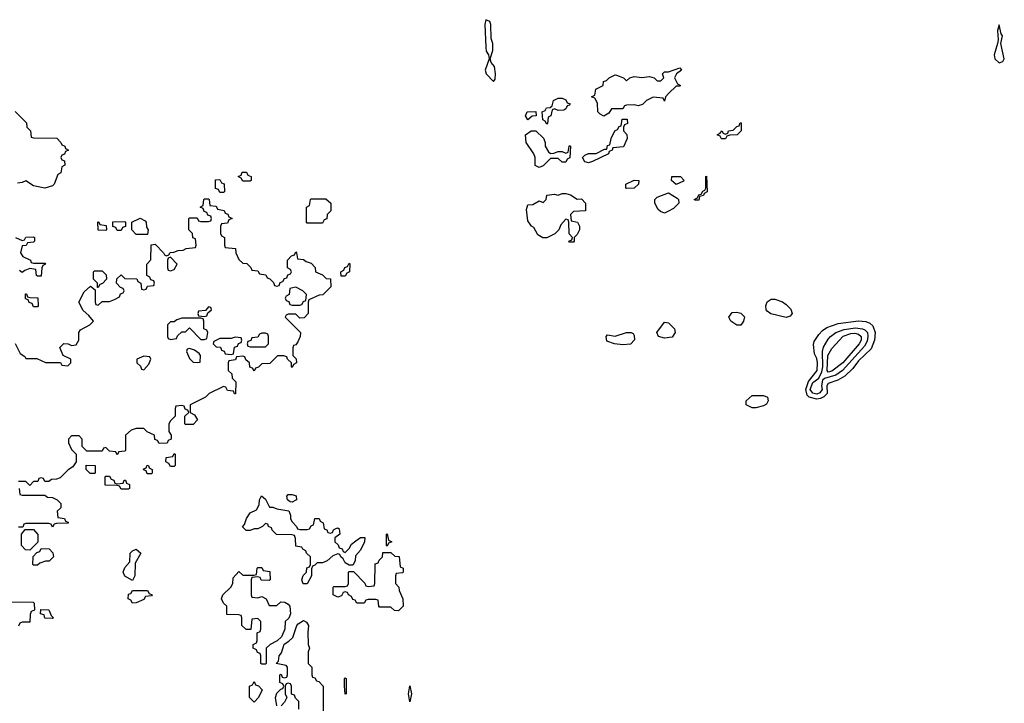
# Model space of a CAD drawing. Header units: inches. Extents: x 2710751 to 2829008, y 857003 to 965602.
# Tile 244 of 256: x 2743797 to 2748977, y 955500 to 959095. Entities that reach past the tile are written whole.
import ezdxf

# ---------------------------------------------------------------- set-up
doc = ezdxf.new("R2010")
doc.units = ezdxf.units.IN
doc.header["$MEASUREMENT"] = 0
doc.layers.add('C7945', color=7, linetype='Continuous')

msp = doc.modelspace()

# ---------------------------------------------------------------- linework, layer by layer
at = {"layer": 'C7945', "color": 2}
for points, elevation in [([(2746250, 959095.3), (2746244.4, 959070), (2746248.5, 958950), (2746250.8, 958930), (2746262.8, 958910), (2746266.8, 958890), (2746246, 958830), (2746250.5, 958810), (2746290, 958771), (2746298, 958782), (2746300.5, 958810), (2746294.7, 958850), (2746277.2, 958870), (2746272.7, 958890), (2746286.3, 958933.7), (2746286, 958970), (2746277, 958997), (2746275.8, 959070), (2746270, 959085.2)], 14), ([(2748950, 959068), (2748941.4, 959038.6), (2748944, 958990), (2748940.7, 958970), (2748923, 958910), (2748927.3, 958890), (2748950, 958867.7), (2748970, 958874.8), (2748976.9, 958890), (2748958, 958970), (2748968, 959010), (2748960.9, 959020.9)], 14), ([(2747190, 958666), (2747182, 958682), (2747130, 958688), (2747094, 958670), (2747074, 958650), (2747050, 958642), (2747030, 958648), (2746990, 958646), (2746978, 958642), (2746970, 958626), (2746910, 958626), (2746896.9, 958603.1), (2746870, 958588), (2746850, 958598), (2746838, 958610), (2746836.4, 958656.4), (2746822, 958682), (2746806, 958690), (2746822, 958698), (2746828, 958730), (2746866, 958750), (2746868.7, 958770), (2746884, 958776), (2746898, 958790), (2746930, 958804.7), (2746936.4, 958803.6), (2746974, 958790), (2746990, 958774), (2747006, 958790), (2747030, 958796), (2747070, 958791), (2747110, 958796), (2747134, 958790), (2747150, 958774), (2747170, 958774), (2747186, 958790), (2747178, 958810), (2747190, 958822), (2747210, 958822), (2747270, 958842), (2747275.3, 958835.3), (2747278, 958830), (2747252, 958810), (2747242, 958790), (2747258, 958758), (2747274, 958750), (2747270, 958746), (2747250, 958746), (2747211.6, 958708.4), (2747194, 958690)], 10), ([(2746630, 958618), (2746610, 958626), (2746598, 958622), (2746592, 958590), (2746578, 958582), (2746574, 958550), (2746570, 958546), (2746562, 958562), (2746548.4, 958568.4), (2746546, 958610), (2746562, 958618), (2746568.4, 958631.6), (2746587.3, 958632.7), (2746598, 958642), (2746606, 958670), (2746630, 958682), (2746650, 958682), (2746670, 958674), (2746678, 958658), (2746692.7, 958652.7), (2746690, 958646), (2746678, 958642), (2746670, 958626), (2746659.6, 958620.4)], 10), ([(2746470, 958568), (2746458, 958590), (2746466, 958610), (2746512, 958612), (2746514, 958590), (2746492.7, 958587.3)], 10), ([(2746790, 958342), (2746770, 958348), (2746758, 958370), (2746770, 958382), (2746788.9, 958391.1), (2746830, 958392), (2746874, 958414), (2746886, 958414), (2746890, 958434), (2746902, 958438), (2746908, 958470), (2746928.4, 958511.6), (2746942, 958518), (2746950, 958534), (2746962, 958538), (2746967.3, 958572.7), (2746992.7, 958572.7), (2746994, 958550), (2746978, 958542), (2746974, 958530), (2746974, 958510), (2746991.6, 958491.6), (2746992, 958470), (2746972.7, 958427.3), (2746918, 958422), (2746914, 958410), (2746898, 958402), (2746894, 958390), (2746810, 958348.7)], 10), ([(2746590, 958392), (2746607.3, 958392.7), (2746630, 958402), (2746650, 958402), (2746670, 958394), (2746682, 958398), (2746688, 958430), (2746690, 958434), (2746694, 958430), (2746691.6, 958368.4), (2746678, 958362), (2746670, 958346), (2746650, 958346), (2746630, 958366), (2746590, 958366), (2746550, 958326), (2746530, 958318), (2746508, 958328), (2746508.7, 958370), (2746502, 958390), (2746462, 958450), (2746458, 958490), (2746488.4, 958511.6), (2746511.6, 958511.6), (2746552.7, 958472.7), (2746562, 958450), (2746562, 958430), (2746579.6, 958399.6)], 10), ([(2747510, 958468), (2747488.4, 958468.4), (2747482, 958482), (2747466, 958490), (2747482, 958498), (2747490, 958511.3), (2747498, 958498), (2747510, 958494), (2747522, 958498), (2747526, 958510), (2747550, 958514), (2747570, 958534), (2747582, 958538), (2747587.3, 958552.7), (2747592.7, 958552.7), (2747592, 958510), (2747570.9, 958489.1), (2747532.7, 958487.3), (2747518, 958482)], 10), ([(2744850, 958186), (2744842, 958202), (2744827.3, 958207.3), (2744827.3, 958252.7), (2744850, 958254), (2744858, 958238), (2744872.7, 958232.7), (2744874, 958190), (2744870, 958186)], 10), ([(2744970, 958246), (2744962, 958262), (2744946, 958270), (2744962, 958278), (2744967.3, 958292.7), (2744990, 958294), (2744998, 958278), (2745014, 958270), (2745014, 958250), (2745010, 958246)], 10), ([(2746990, 958208), (2746986, 958210), (2746986, 958230), (2747030, 958251.3), (2747054, 958250), (2747052, 958230), (2747030, 958208.7)], 10), ([(2747250, 958228), (2747226, 958250), (2747228, 958270), (2747274, 958270), (2747292, 958250), (2747290, 958246)], 10), ([(2747350, 958146), (2747346, 958150), (2747362, 958158), (2747370, 958174), (2747382, 958178), (2747390, 958194), (2747402, 958198), (2747406, 958210), (2747406, 958270), (2747410, 958272), (2747414, 958190), (2747398, 958182), (2747394, 958170), (2747374, 958166), (2747370, 958146)], 10), ([(2745310, 958026), (2745306, 958030), (2745306, 958110), (2745322, 958118), (2745326, 958150), (2745330, 958154), (2745407.3, 958152.7), (2745434, 958130), (2745434, 958090), (2745414, 958070), (2745412.7, 958047.3), (2745398, 958042), (2745390, 958026)], 10), ([(2746730, 958152), (2746752.7, 958152.7), (2746774, 958130), (2746774, 958090), (2746710, 958086), (2746694, 958070), (2746698, 958038), (2746731.3, 958031.3), (2746742, 958010), (2746742, 957990), (2746730, 957966), (2746714, 957950), (2746714, 957930), (2746710, 957926), (2746690, 957926), (2746686, 957930), (2746702, 957938), (2746706, 957950), (2746688.4, 957968.4), (2746686, 958030), (2746682, 958042), (2746670, 958046), (2746643.6, 958016.4), (2746634, 957990), (2746611.6, 957968.4), (2746570, 957948), (2746548.4, 957948.4), (2746523.1, 957963.1), (2746502, 958002), (2746490, 958008.7), (2746470, 958038), (2746463.2, 958096.8), (2746470, 958122), (2746496.4, 958123.6), (2746530, 958142), (2746550, 958134), (2746566, 958150), (2746570, 958172), (2746610, 958178), (2746630, 958172), (2746650, 958182), (2746670, 958182), (2746694.4, 958174.4)], 10), ([(2747190, 958078), (2747167.3, 958087.3), (2747156.4, 958096.4), (2747138, 958130), (2747138, 958150), (2747150, 958162), (2747210, 958184.7), (2747256, 958156), (2747262, 958150), (2747264.7, 958130), (2747236.8, 958103.2), (2747210, 958088.7)], 10), ([(2744410, 957966), (2744386, 957990), (2744386, 958030), (2744430, 958052), (2744456.9, 958036.9), (2744462, 958030), (2744463.6, 958003.6), (2744472, 957990), (2744470, 957966)], 10), ([(2744250, 957986), (2744208.9, 957988.9), (2744207.3, 958032.7), (2744214, 958030), (2744218, 958018), (2744252.7, 958012.7), (2744254, 957990)], 10), ([(2744310, 957986), (2744302, 958002), (2744287.3, 958007.3), (2744287.3, 958032.7), (2744350, 958034), (2744354, 958030), (2744352.7, 958007.3), (2744338, 958002), (2744330, 957986)], 10), ([(2744590, 957846), (2744578, 957842), (2744574, 957830), (2744574, 957790), (2744578, 957778), (2744590, 957774), (2744610, 957782), (2744626, 957810)], 10), ([(2745510, 957746), (2745487.3, 957747.3), (2745486, 957770), (2745502, 957778), (2745507.3, 957792.7), (2745522, 957798), (2745530, 957814), (2745534, 957810), (2745531.6, 957768.4), (2745518, 957762)], 10), ([(2744206, 957686), (2744206, 957710), (2744186, 957730), (2744186, 957770), (2744190, 957774), (2744230, 957774), (2744252.7, 957752.7), (2744254, 957730), (2744232.7, 957707.3), (2744218, 957702), (2744210, 957686)], 10), ([(2745250, 957688), (2745218, 957682), (2745214, 957650), (2745198, 957642), (2745194, 957630), (2745198, 957618), (2745212.7, 957612.7), (2745218, 957598), (2745230, 957594), (2745270, 957594), (2745282, 957598), (2745290, 957614), (2745302, 957618), (2745306, 957650), (2745286, 957670)], 10), ([(2743870, 957586), (2743862, 957602), (2743847.3, 957607.3), (2743842, 957622), (2743827.3, 957627.3), (2743827.3, 957652.7), (2743832.7, 957652.7), (2743838, 957638), (2743850, 957634), (2743892.7, 957632.7), (2743894, 957590), (2743890, 957586)], 10), ([(2744790, 957586), (2744774, 957566), (2744738, 957562), (2744734, 957550), (2744738, 957538), (2744770, 957534), (2744782, 957538), (2744786, 957554), (2744806, 957570), (2744802, 957582)], 10), ([(2747830, 957529), (2747749.2, 957549.2), (2747730, 957562), (2747724, 957570), (2747722, 957590), (2747729.2, 957610.8), (2747750, 957624.7), (2747770, 957624.7), (2747810, 957611.3), (2747830, 957598), (2747853.7, 957573.7), (2747861, 957550), (2747850, 957535.3)], 10), ([(2744750, 957526), (2744650, 957526), (2744623.6, 957516.4), (2744610, 957506), (2744590, 957506), (2744574, 957490), (2744574, 957430), (2744578, 957418), (2744590, 957414), (2744622, 957418), (2744627.3, 957432.7), (2744650, 957454), (2744670, 957454), (2744690, 957474), (2744750, 957414), (2744770, 957414), (2744782, 957418), (2744786, 957450), (2744782, 957462), (2744766, 957470), (2744766, 957510), (2744762, 957522)], 10), ([(2747570, 957489), (2747538, 957510), (2747528, 957530), (2747544.7, 957555.3), (2747570, 957558), (2747590, 957551.3), (2747610, 957532), (2747604.7, 957510), (2747590, 957489)], 10), ([(2747190, 957421.2), (2747158, 957430), (2747149.3, 957450.7), (2747190, 957504.7), (2747210, 957501), (2747241, 957470), (2747246, 957450), (2747230, 957425.2)], 10), ([(2747990, 957100.2), (2747950.5, 957110.5), (2747940.2, 957120.2), (2747932.2, 957150), (2747946.7, 957193.3), (2747993.1, 957250), (2747995, 957290), (2747990, 957312.7), (2747977.7, 957337.7), (2747972.5, 957387.5), (2747977.2, 957402.8), (2748000.5, 957439.5), (2748019.6, 957460.4), (2748043, 957477), (2748103, 957497), (2748210, 957510.8), (2748247.9, 957507.9), (2748270, 957499.3), (2748284.5, 957484.5), (2748297, 957450), (2748294.4, 957410), (2748276.5, 957363.5), (2748210, 957300.5), (2748179.4, 957260.6), (2748138.6, 957221.4), (2748100.7, 957199.3), (2748050, 957181.7), (2748042.7, 957170), (2748044.4, 957130), (2748027.7, 957112.3), (2748010, 957102.4)], 10), ([(2747990, 957125.9), (2747970, 957131.4), (2747955.3, 957150), (2747970, 957188), (2748001.7, 957210), (2748016.2, 957243.8), (2748022.3, 957270), (2748019.8, 957350), (2748026.4, 957373.6), (2748050, 957415.8), (2748062, 957430), (2748090.5, 957449.5), (2748133.8, 957466.2), (2748194.1, 957474.1), (2748230, 957470.2), (2748243.8, 957463.8), (2748256.5, 957450), (2748259.4, 957430), (2748255.6, 957404.4), (2748241.9, 957378.1), (2748125.2, 957250), (2748090, 957226.5), (2748031.5, 957208.5), (2748020.4, 957199.6), (2748015.4, 957170), (2748017.9, 957150), (2748006.9, 957133.1)], 6), ([(2744930, 957426), (2744910, 957418), (2744850, 957418), (2744818, 957402), (2744814, 957390), (2744830, 957374), (2744852.7, 957372.7), (2744858, 957358), (2744872.7, 957352.7), (2744878, 957338), (2744910, 957334), (2744922, 957338), (2744927.3, 957372.7), (2744942, 957378), (2744947.3, 957392.7), (2744962, 957398), (2744966, 957410), (2744962, 957422)], 10), ([(2745090, 957446), (2745070, 957446), (2745058, 957442), (2745050, 957426), (2745018, 957422), (2745012.7, 957407.3), (2744998, 957402), (2744994, 957390), (2744998, 957378), (2745010, 957374), (2745090, 957374), (2745106, 957390), (2745106, 957430), (2745102, 957442)], 10), ([(2746970, 957385.2), (2746926, 957390), (2746885.2, 957405.2), (2746882, 957430), (2746890, 957438), (2746930, 957431), (2746990, 957450.8), (2747014, 957450), (2747024.7, 957444.7), (2747030, 957434), (2747031.1, 957411.1), (2747010, 957389.2)], 10), ([(2748050, 957241.1), (2748045, 957250), (2748049, 957330), (2748070, 957366), (2748130, 957431.2), (2748170, 957445.8), (2748190, 957446.9), (2748210, 957441.5), (2748223.1, 957430), (2748223.8, 957423.8), (2748224.4, 957410), (2748213.4, 957390), (2748127.4, 957290), (2748070, 957246.5)], 2), ([(2744450, 957326), (2744414, 957310), (2744414, 957290), (2744432.7, 957272.7), (2744438, 957258), (2744450, 957254), (2744476.4, 957283.6), (2744486, 957310), (2744482, 957322)], 10), ([(2744690, 957366), (2744678, 957362), (2744674, 957350), (2744690, 957314), (2744710, 957294), (2744730, 957292), (2744746, 957294), (2744748, 957330), (2744740.4, 957340.4), (2744716.4, 957356.4)], 10), ([(2747670, 957053.2), (2747650, 957054), (2747618, 957070), (2747618, 957090), (2747650, 957118), (2747710, 957118), (2747730.7, 957110.7), (2747734.8, 957090), (2747726, 957074), (2747710, 957065.2)], 10), ([(2744590, 956746), (2744582, 956762), (2744566, 956770), (2744567.3, 956792.7), (2744602, 956798), (2744610, 956814), (2744614, 956810), (2744614, 956750), (2744610, 956746)], 10), ([(2744190, 956708), (2744168.4, 956708.4), (2744146, 956730), (2744147.3, 956752.7), (2744194, 956750), (2744194, 956710)], 10), ([(2744490, 956706), (2744467.3, 956707.3), (2744462, 956722), (2744448.4, 956728.4), (2744450, 956734), (2744462, 956738), (2744468.4, 956751.6), (2744474, 956750), (2744478, 956738), (2744494, 956730), (2744494, 956710)], 10), ([(2744310, 956654), (2744342, 956658), (2744347.3, 956672.7), (2744352.7, 956672.7), (2744358, 956658), (2744374, 956650), (2744374, 956630), (2744370, 956626), (2744330, 956626), (2744322, 956642), (2744310, 956646), (2744247.3, 956647.3), (2744246, 956690), (2744250, 956694), (2744270, 956694), (2744278, 956678), (2744292.7, 956672.7), (2744298, 956658)], 10), ([(2745230, 956558), (2745220.4, 956560.4), (2745206, 956570), (2745202, 956590), (2745210, 956598), (2745230, 956598), (2745250.8, 956590.8), (2745254, 956570), (2745250, 956568)], 10), ([(2745112, 956532), (2745128, 956532), (2745150, 956522), (2745212.7, 956512.7), (2745222, 956490), (2745222, 956470), (2745230, 956454), (2745254, 956430), (2745258, 956418), (2745270, 956414), (2745310, 956414), (2745322, 956418), (2745330, 956434), (2745342, 956438), (2745350, 956472), (2745371.6, 956471.6), (2745378, 956458), (2745394, 956450), (2745398, 956418), (2745412.7, 956412.7), (2745418, 956398), (2745430, 956394), (2745442, 956398), (2745447.3, 956412.7), (2745460.4, 956419.6), (2745470, 956422), (2745478, 956418), (2745482, 956390), (2745454, 956370), (2745454, 956350), (2745472.7, 956332.7), (2745478, 956318), (2745492.7, 956312.7), (2745498, 956298), (2745510, 956294), (2745530, 956314), (2745543.1, 956336.9), (2745564.7, 956355.3), (2745590, 956371.3), (2745612, 956372), (2745611.6, 956348.4), (2745590, 956306), (2745563.6, 956276.4), (2745562, 956250), (2745550, 956226), (2745530, 956226), (2745510, 956238), (2745499, 956259), (2745486, 956270), (2745482, 956282), (2745470, 956286), (2745443.6, 956276.4), (2745414, 956250), (2745390, 956238), (2745362, 956238), (2745350, 956226), (2745338, 956222), (2745332.7, 956207.3), (2745332, 956170), (2745310, 956129), (2745288.7, 956128.7), (2745282, 956150), (2745288.4, 956171.6), (2745306, 956190), (2745307.3, 956212.7), (2745322, 956218), (2745326, 956230), (2745326, 956270), (2745306, 956290), (2745302, 956302), (2745286, 956310), (2745282, 956322), (2745250, 956326), (2745247.3, 956367.3), (2745242, 956382), (2745230, 956386), (2745148.4, 956388.4), (2745126, 956410), (2745122, 956422), (2745106, 956430), (2745102, 956442), (2745090, 956446), (2745074, 956430), (2745050, 956418), (2745030, 956418), (2745010, 956408), (2744988.4, 956408.4), (2744968.4, 956428.4), (2744979, 956441), (2744990, 956472), (2745010, 956502), (2745042, 956518), (2745056.4, 956543.6), (2745058, 956570), (2745069, 956591), (2745090, 956574)], 10), ([(2743850, 956306), (2743827.3, 956307.3), (2743806, 956330), (2743806, 956390), (2743826, 956414), (2743870, 956414), (2743892.7, 956387.3), (2743892.7, 956347.3)], 10), ([(2745730, 956326), (2745726, 956330), (2745726, 956390), (2745730, 956392), (2745738, 956358), (2745754, 956350), (2745738, 956342)], 10), ([(2743870, 956226), (2743866, 956230), (2743867.3, 956272.7), (2743887.3, 956292.7), (2743902, 956298), (2743910, 956314), (2743952.7, 956312.7), (2743971.6, 956291.6), (2743974, 956270), (2743951.6, 956248.4), (2743932.7, 956247.3), (2743903.6, 956236.4), (2743890, 956226)], 10), ([(2744390, 956146), (2744350, 956168.7), (2744342, 956190), (2744350, 956214), (2744376.4, 956243.6), (2744378, 956290), (2744390, 956302), (2744410, 956311.3), (2744434, 956290), (2744403.6, 956236.4), (2744402, 956170)], 10), ([(2745790, 955986), (2745768.4, 955988.4), (2745750, 956006), (2745690, 956006), (2745686, 956010), (2745682, 956042), (2745670, 956046), (2745630, 956046), (2745618, 956042), (2745610, 956026), (2745570, 956026), (2745562, 956042), (2745550, 956046), (2745542, 956062), (2745526, 956070), (2745522, 956082), (2745510, 956086), (2745498, 956082), (2745490, 956066), (2745470, 956058), (2745446, 956070), (2745446, 956110), (2745450, 956114), (2745510, 956114), (2745522, 956118), (2745526, 956130), (2745526, 956190), (2745530, 956194), (2745552.7, 956192.7), (2745612.7, 956132.7), (2745618, 956118), (2745630, 956114), (2745662, 956118), (2745666, 956130), (2745667.3, 956232.7), (2745682, 956238), (2745687.3, 956252.7), (2745706, 956270), (2745707.3, 956292.7), (2745750, 956294), (2745770, 956274), (2745792.7, 956272.7), (2745798, 956218), (2745814, 956210), (2745814, 956190), (2745810, 956186), (2745778, 956182), (2745774, 956170), (2745774, 956130), (2745791.6, 956111.6), (2745792.7, 956092.7), (2745812, 956050), (2745814, 956010)], 10), ([(2745110, 956146), (2745068, 956148), (2745062, 956162), (2745050, 956166), (2745018, 956162), (2745014, 956150), (2745014, 956070), (2745018, 956058), (2745050, 956054), (2745070, 956062), (2745094, 956050), (2745110, 956014), (2745150, 956014), (2745170, 956034), (2745191.6, 956031.6), (2745210, 956022), (2745218, 956010), (2745222, 955970), (2745212.7, 955947.3), (2745194, 955930), (2745192, 955890), (2745174, 955850), (2745151.6, 955828.4), (2745114, 955810), (2745094, 955790), (2745094, 955710), (2745090, 955706), (2745070, 955706), (2745066, 955710), (2745066, 955750), (2745062, 955762), (2745047.3, 955767.3), (2745042, 955782), (2745026, 955790), (2745026, 955810), (2745042, 955818), (2745046, 955830), (2745046, 955870), (2745062, 955878), (2745066, 955890), (2745066, 955930), (2745050, 955946), (2745018, 955942), (2745012.7, 955887.3), (2744988.4, 955888.4), (2744966, 955910), (2744966, 955950), (2744962, 955962), (2744950, 955966), (2744887.3, 955967.3), (2744886, 956010), (2744870, 956026), (2744858, 956050), (2744866, 956070), (2744908, 956110), (2744918, 956130), (2744920.4, 956159.6), (2744950, 956194), (2744970, 956174), (2745030, 956174), (2745042, 956178), (2745046, 956210), (2745050, 956214), (2745070, 956214), (2745078, 956198), (2745112.7, 956192.7), (2745114, 956150)], 10), ([(2744390, 956026), (2744382, 956042), (2744368, 956050), (2744370, 956074), (2744382, 956078), (2744390, 956094), (2744470, 956094), (2744478, 956078), (2744494, 956070), (2744490, 956066), (2744458, 956062), (2744450, 956046), (2744410, 956028)], 10), ([(2743970, 955946), (2743930, 955948), (2743926, 955966), (2743906, 955970), (2743907.3, 955992.7), (2743950, 955992), (2743962, 955962), (2743974, 955950)], 10), ([(2745030, 955506), (2745006, 955530), (2745006, 955590), (2745022, 955598), (2745030, 955614), (2745038, 955598), (2745052.7, 955592.7), (2745072, 955570), (2745054, 955530)], 10), ([(2745510, 955548), (2745506, 955590), (2745506, 955630), (2745510, 955634), (2745514, 955630), (2745514, 955550)], 10), ([(2745850, 955508), (2745842, 955550), (2745850, 955592), (2745858, 955550)], 10)]:
    msp.add_lwpolyline(points, close=True, dxfattribs=dict(at, elevation=elevation))
at = {"layer": 'C7945', "color": 2, "elevation": 10}
for points in [[(2743772.7, 958612.7), (2743832.7, 958552.7), (2743834, 958530), (2743854, 958510), (2743858, 958478), (2743870, 958474), (2743991.6, 958471.6), (2744014, 958450), (2744018, 958438), (2744034, 958430), (2744038, 958418), (2744054, 958410), (2744038, 958402), (2744032.7, 958387.3), (2744018, 958382), (2744014, 958370), (2744018, 958358), (2744032.7, 958352.7), (2744034, 958330), (2744018, 958322), (2744014, 958290), (2743998, 958282), (2743978, 958230), (2743970, 958222), (2743930, 958209.2), (2743870, 958221.2), (2743830, 958248.7), (2743810, 958239), (2743784.5, 958235.5)], [(2743772.7, 957392.7), (2743799.6, 957339.6), (2743823.6, 957323.6), (2743830, 957314), (2743887.3, 957312.7), (2743932.7, 957292.7), (2744012, 957292), (2744018, 957278), (2744050, 957274), (2744066, 957290), (2744066, 957310), (2744026, 957330), (2744008.4, 957371.6), (2744030, 957392), (2744051.1, 957391.1), (2744070, 957382), (2744094.6, 957385.4), (2744108, 957410), (2744108, 957450), (2744116.4, 957463.6), (2744166, 957490), (2744186, 957510), (2744160.4, 957540.4), (2744130, 957566), (2744108.9, 957608.9), (2744136.4, 957663.6), (2744170, 957694), (2744194, 957674), (2744194, 957610), (2744198, 957598), (2744210, 957594), (2744230, 957614), (2744270, 957614), (2744296.4, 957623.6), (2744322, 957638), (2744327.3, 957652.7), (2744342, 957658), (2744346, 957670), (2744342, 957682), (2744327.3, 957687.3), (2744306, 957710), (2744307.3, 957732.7), (2744330, 957754), (2744350, 957734), (2744412.7, 957732.7), (2744418, 957718), (2744434, 957710), (2744438, 957678), (2744450, 957674), (2744462, 957678), (2744470, 957694), (2744502, 957698), (2744506, 957710), (2744502, 957722), (2744487.3, 957727.3), (2744482, 957742), (2744466, 957750), (2744466, 957810), (2744487.3, 957832.7), (2744488.4, 957911.6), (2744510, 957914), (2744554, 957870), (2744558, 957858), (2744570, 957854), (2744582, 957858), (2744588.4, 957871.6), (2744607.3, 957872.7), (2744630, 957882), (2744656.4, 957883.6), (2744672.7, 957892.7), (2744722, 957898), (2744726, 957910), (2744722, 957942), (2744707.3, 957947.3), (2744706, 957970), (2744686, 957990), (2744686, 958050), (2744690, 958054), (2744730, 958054), (2744738, 958038), (2744750, 958034), (2744790, 958034), (2744802, 958038), (2744806, 958050), (2744802, 958062), (2744787.3, 958067.3), (2744782, 958082), (2744767.3, 958087.3), (2744762, 958102), (2744746, 958110), (2744762, 958118), (2744766, 958150), (2744770, 958154), (2744790, 958154), (2744794, 958150), (2744798, 958118), (2744830, 958114), (2744838, 958098), (2744872.7, 958092.7), (2744878, 958078), (2744892.7, 958072.7), (2744898, 958058), (2744914, 958050), (2744898, 958042), (2744890, 958026), (2744858, 958022), (2744854, 958010), (2744854, 957970), (2744858, 957958), (2744874, 957950), (2744874, 957910), (2744878, 957898), (2744932.7, 957892.7), (2744934, 957870), (2744950, 957834), (2744970, 957814), (2744992.7, 957812.7), (2745012.7, 957792.7), (2745018, 957778), (2745050, 957774), (2745058, 957758), (2745092.7, 957752.7), (2745098, 957738), (2745112.7, 957732.7), (2745132.7, 957712.7), (2745138, 957698), (2745150, 957694), (2745162, 957698), (2745167.3, 957712.7), (2745182, 957718), (2745190, 957734), (2745202, 957738), (2745207.3, 957752.7), (2745222, 957758), (2745226, 957770), (2745222, 957782), (2745206, 957790), (2745206, 957830), (2745227.3, 957852.7), (2745242, 957858), (2745250, 957874), (2745254, 957870), (2745258, 957838), (2745290, 957834), (2745303.6, 957823.6), (2745330, 957814), (2745351.6, 957791.6), (2745354, 957770), (2745390, 957754), (2745410, 957734), (2745432.7, 957732.7), (2745434, 957690), (2745391.6, 957648.4), (2745372.7, 957647.3), (2745318, 957622), (2745314, 957610), (2745314, 957550), (2745292.7, 957527.3), (2745270, 957526), (2745250, 957546), (2745210, 957546), (2745198, 957542), (2745194, 957530), (2745274, 957450), (2745271.6, 957428.4), (2745259.6, 957400.4), (2745250, 957386), (2745238, 957382), (2745234, 957370), (2745234, 957330), (2745251.6, 957311.6), (2745254, 957290), (2745238, 957282), (2745230, 957266), (2745226, 957270), (2745226, 957290), (2745206, 957310), (2745202, 957322), (2745187.3, 957327.3), (2745152.7, 957327.3), (2745112.7, 957287.3), (2745070, 957286), (2745052.7, 957267.3), (2745038, 957262), (2745030, 957246), (2745022, 957262), (2745007.3, 957267.3), (2745006, 957290), (2744987.3, 957307.3), (2744982, 957322), (2744970, 957326), (2744938, 957322), (2744932.7, 957307.3), (2744898, 957302), (2744894, 957290), (2744894, 957250), (2744912.7, 957232.7), (2744914, 957210), (2744934, 957190), (2744932.7, 957127.3), (2744927.3, 957127.3), (2744922, 957142), (2744890, 957146), (2744882, 957162), (2744870, 957166), (2744794, 957130), (2744774, 957110), (2744694, 957070), (2744694, 957030), (2744716.9, 957016.9), (2744732, 956990), (2744710, 956966), (2744670, 956966), (2744666, 956970), (2744666, 957010), (2744686, 957030), (2744682, 957042), (2744667.3, 957047.3), (2744662, 957062), (2744650, 957066), (2744618, 957062), (2744614, 957050), (2744614, 957010), (2744590, 956986), (2744582, 956970), (2744582, 956930), (2744594, 956910), (2744594, 956890), (2744578, 956882), (2744572.7, 956867.3), (2744530, 956866), (2744522, 956882), (2744507.3, 956887.3), (2744506, 956910), (2744468.4, 956928.4), (2744450, 956946), (2744410, 956946), (2744383.6, 956936.4), (2744354, 956910), (2744354, 956830), (2744350, 956826), (2744318, 956822), (2744310, 956806), (2744302, 956822), (2744270, 956826), (2744250, 956846), (2744238, 956842), (2744230, 956826), (2744150, 956826), (2744126, 956850), (2744126, 956890), (2744110, 956906), (2744070, 956906), (2744054, 956890), (2744054, 956870), (2744070, 956834), (2744094, 956810), (2744094, 956770), (2744076.9, 956743.1), (2744051.6, 956728.4), (2744010, 956686), (2743990, 956678), (2743963.6, 956676.4), (2743950, 956666), (2743930, 956666), (2743922, 956682), (2743910, 956686), (2743898, 956682), (2743892.7, 956667.3), (2743870, 956666), (2743850, 956646), (2743830, 956666), (2743790, 956666)], [(2743774, 957950), (2743810, 957934), (2743822, 957938), (2743828.4, 957951.6), (2743870, 957954), (2743874, 957950), (2743874, 957930), (2743870, 957926), (2743838, 957922), (2743831.6, 957908.4), (2743810, 957906), (2743802, 957870), (2743814, 957850), (2743854, 957830), (2743858, 957818), (2743870, 957814), (2743930, 957814), (2743932, 957810), (2743918, 957802), (2743914, 957790), (2743910, 957746), (2743890, 957746), (2743886, 957750), (2743882, 957782), (2743850, 957786), (2743823.6, 957776.4), (2743810, 957766), (2743796.4, 957776.4)], [(2743794, 956630), (2743798, 956598), (2743810, 956594), (2743930, 956594), (2743943.6, 956583.6), (2743970, 956582), (2743994, 956570), (2744014, 956550), (2744012.7, 956527.3), (2743994, 956510), (2743998, 956478), (2744032.7, 956472.7), (2744038, 956458), (2744052.7, 956452.7), (2744052.7, 956447.3), (2743990, 956446), (2743978, 956442), (2743970, 956426), (2743962, 956442), (2743950, 956446), (2743830, 956446), (2743818, 956442), (2743814, 956426), (2743790, 956426)], [(2743750, 956034), (2743867.3, 956032.7), (2743872.7, 956027.3), (2743874, 955990), (2743858, 955982), (2743852.7, 955967.3), (2743850, 955926), (2743810, 955926), (2743798, 955922), (2743790, 955906)], [(2745150, 955486), (2745142, 955530), (2745150, 955554), (2745170, 955574), (2745182, 955578), (2745186, 955590), (2745182, 955602), (2745166, 955610), (2745166, 955650), (2745172.7, 955652.7), (2745178, 955638), (2745190, 955634), (2745202, 955638), (2745206, 955650), (2745206, 955690), (2745198, 955698), (2745146, 955710), (2745158, 955722), (2745162, 955750), (2745174, 955766), (2745188.4, 955811.6), (2745213.6, 955826.4), (2745234, 955846), (2745255.3, 955910), (2745261.2, 955918.8), (2745290, 955936), (2745306, 955926), (2745316, 955910), (2745312, 955872), (2745314, 955810), (2745322, 955790), (2745314, 955770), (2745314, 955710), (2745334, 955690), (2745334, 955650), (2745338, 955638), (2745350, 955634), (2745358, 955618), (2745370, 955614), (2745394, 955590), (2745394, 955450)], [(2745266, 955470), (2745266, 955510), (2745247.3, 955527.3), (2745242, 955542), (2745227.3, 955547.3), (2745226, 955590), (2745222, 955602), (2745210, 955606), (2745198, 955602), (2745194, 955590), (2745194, 955550), (2745202, 955530), (2745190, 955506), (2745172.7, 955487.3)]]:
    msp.add_lwpolyline(points, dxfattribs=at)

doc.saveas('drawing.dxf')
